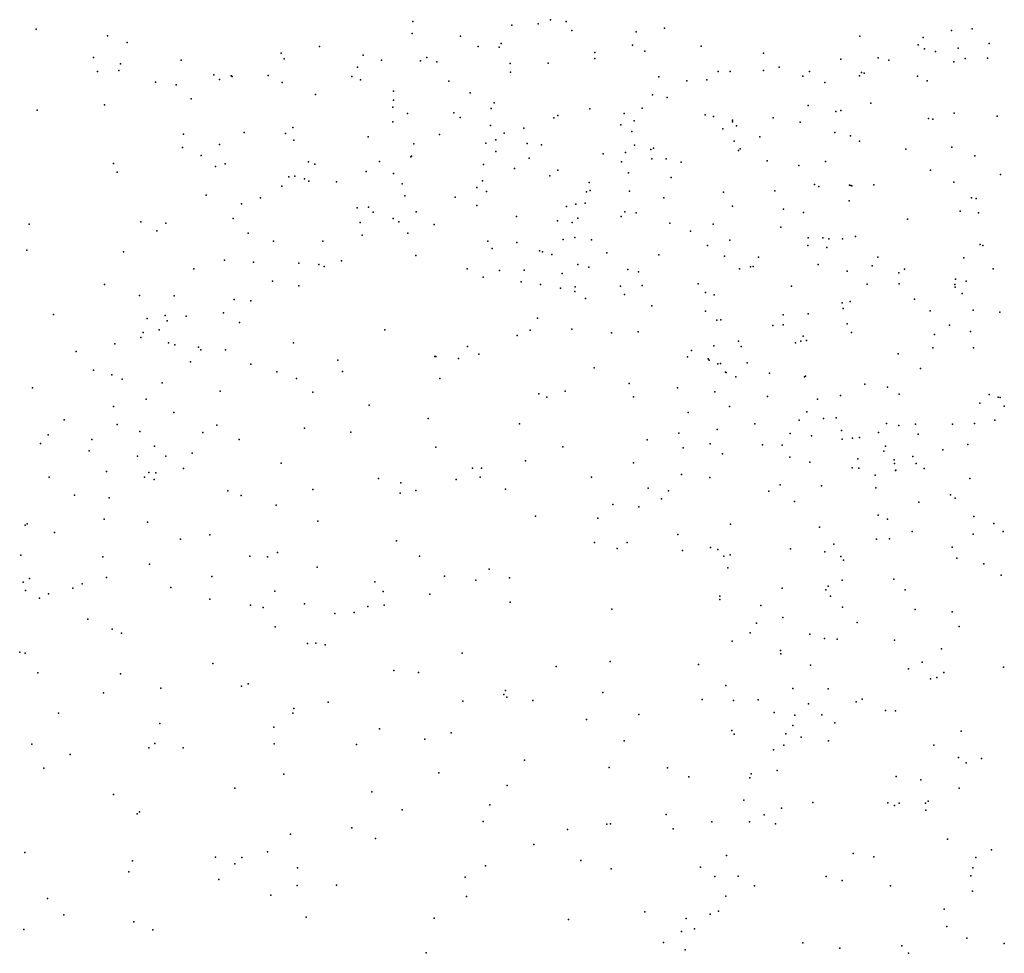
# Model space of a CAD drawing. Header units: metres. Extents: x -25 to 25, y -27.7 to 27.8.
# Tile 100 of 209: x -1.913 to -1.208, y -5.35 to -4.681. Entities that reach past the tile are written whole.
import ezdxf

# ---------------------------------------------------------------- set-up
doc = ezdxf.new("R2010")
doc.units = ezdxf.units.M

msp = doc.modelspace()

# ---------------------------------------------------------------- linework, layer by layer
for p in [(-1.6318, -4.6829, -1.6842), (-1.5333, -4.6815, 18.7787), (-1.522, -4.6828, 2.2279), (-1.9016, -4.6882, -1.7661), (-1.561, -4.6855, 23.7165), (-1.5421, -4.6844, 24.0622), (-1.518, -4.6892, 23.8942), (-1.4517, -4.6875, -1.6122), (-1.2461, -4.6893, 3.6562), (-1.2313, -4.6881, 16.0112), (-1.8505, -4.6931, 24.6619), (-1.6324, -4.6915, -21.404), (-1.5977, -4.6933, 3.2816), (-1.4718, -4.6903, 23.0365), (-1.3116, -4.6934, 15.397), (-1.2663, -4.6943, -6.1435), (-1.8366, -4.6979, -9.3513), (-1.6987, -4.7008, -9.4822), (-1.5852, -4.7007, 17.7876), (-1.57, -4.7013, 18.2546), (-1.5685, -4.6986, 1.3031), (-1.4745, -4.6998, 18.9208), (-1.4658, -4.7041, 1.3743), (-1.4254, -4.7004, 14.7474), (-1.2698, -4.6996, 19.418), (-1.2654, -4.7024, -9.2739), (-1.2575, -4.7043, -9.1083), (-1.2413, -4.7018, -8.913), (-1.219, -4.6986, 1.4658), (-1.8606, -4.7087, -9.2745), (-1.7979, -4.7106, 2.5662), (-1.7261, -4.7055, 0.7358), (-1.724, -4.7096, 3.1038), (-1.6675, -4.7068, -24.0384), (-1.6543, -4.7104, 0.9666), (-1.6263, -4.711, 1.1232), (-1.6218, -4.7087, -9.489), (-1.5016, -4.7093, 25.2897), (-1.5014, -4.7049, -9.505), (-1.3807, -4.7055, -7.0471), (-1.3254, -4.7098, -6.3166), (-1.2985, -4.7089, 15.5236), (-1.2908, -4.7104, 3.5939), (-1.2362, -4.7094, -6.0135), (-1.2203, -4.709, -5.8799), (-1.8425, -4.7179, 24.2757), (-1.8413, -4.7132, 25.4279), (-1.6715, -4.7156, 0.8142), (-1.6147, -4.7118, 2.3452), (-1.5621, -4.7128, 18.0849), (-1.535, -4.7126, -21.9067), (-1.3808, -4.7178, 15.9647), (-1.3694, -4.7155, -9.4146), (-1.2443, -4.7116, 14.4382), (-1.8577, -4.7187, -2.9819), (-1.7745, -4.721, 0.6341), (-1.7703, -4.7243, -9.3771), (-1.7619, -4.7216, 16.7909), (-1.7613, -4.7221, 17.1014), (-1.7354, -4.7214, 16.6558), (-1.6756, -4.7222, 2.4284), (-1.6693, -4.7245, 3.1507), (-1.6061, -4.7255, 18.7363), (-1.5619, -4.719, 19.5955), (-1.4557, -4.7225, 14.828), (-1.4357, -4.7253, 3.4288), (-1.4213, -4.7247, 25.2426), (-1.4132, -4.7186, -6.6206), (-1.4045, -4.7185, -2.873), (-1.3525, -4.722, -1.5372), (-1.3477, -4.7187, 1.4132), (-1.312, -4.7216, -9.323), (-1.3105, -4.7193, 19.0955), (-1.3086, -4.7198, 15.6543), (-1.2705, -4.7219, -1.4928), (-1.2634, -4.7253, 25.1854), (-1.8161, -4.7263, 2.8423), (-1.8014, -4.7281, 2.6637), (-1.7256, -4.7266, 2.4948), (-1.3367, -4.7265, 3.5314), (-1.7907, -4.7381, -9.2963), (-1.7015, -4.7351, -9.3952), (-1.6458, -4.7327, 16.4305), (-1.6458, -4.7392, 18.6383), (-1.5908, -4.7338, -1.6381), (-1.4603, -4.7354, 16.1309), (-1.4496, -4.7372, 15.0511), (-1.9011, -4.7463, -1.7116), (-1.8528, -4.7425, 0.5793), (-1.6463, -4.7442, 24.2084), (-1.5758, -4.745, -9.4356), (-1.5737, -4.7411, -2.9065), (-1.505, -4.7453, -9.4338), (-1.4676, -4.7448, 2.2745), (-1.3487, -4.7429, -6.398), (-1.3253, -4.7465, 15.7733), (-1.3037, -4.7412, -9.0154), (-1.6358, -4.7488, 18.2899), (-1.6024, -4.7483, 17.9656), (-1.5979, -4.7516, 0.9725), (-1.5309, -4.7517, 3.2748), (-1.5281, -4.7501, 24.1158), (-1.4805, -4.7488, 3.3419), (-1.4226, -4.7496, 22.9942), (-1.4165, -4.7509, -9.3226), (-1.4028, -4.7534, 15.2436), (-1.3738, -4.7517, -6.5166), (-1.329, -4.7473, 2.1919), (-1.2625, -4.7524, -7.2673), (-1.2593, -4.7528, 22.8371), (-1.244, -4.7485, 2.1563), (-1.2133, -4.7506, -5.7074), (-1.7179, -4.7587, 24.2681), (-1.6463, -4.7547, -9.3493), (-1.5763, -4.7574, -24.9035), (-1.5523, -4.7591, 3.0449), (-1.4829, -4.7567, 23.8372), (-1.4734, -4.7539, -9.3672), (-1.4098, -4.7598, -6.8306), (-1.4028, -4.7546, 2.2455), (-1.4, -4.7576, 19.0911), (-1.3544, -4.7548, 15.8923), (-1.7962, -4.7635, 17.0032), (-1.7527, -4.7623, -1.6667), (-1.7231, -4.763, -2.9518), (-1.7171, -4.7678, 2.996), (-1.664, -4.7653, 0.7077), (-1.6128, -4.7637, 25.2973), (-1.5725, -4.7675, 23.3563), (-1.5665, -4.7627, 1.0941), (-1.4751, -4.7615, 1.2491), (-1.3834, -4.7654, -9.1951), (-1.3296, -4.7624, 22.9032), (-1.3183, -4.7647, 1.3484), (-1.7969, -4.773, 24.3432), (-1.7704, -4.7708, 2.7765), (-1.6311, -4.7704, 18.8503), (-1.5795, -4.77, 16.304), (-1.55, -4.7702, 23.6374), (-1.5398, -4.7711, -9.351), (-1.4732, -4.7713, 14.7484), (-1.4614, -4.7744, 23.932), (-1.4594, -4.7735, -2.9228), (-1.4017, -4.7684, 14.5687), (-1.3975, -4.7741, -6.7498), (-1.312, -4.7686, -6.2439), (-1.2788, -4.7743, -7.1854), (-1.2458, -4.7727, -8.6985), (-1.7834, -4.7788, -2.9862), (-1.6334, -4.7798, 3.0951), (-1.6329, -4.7792, 17.8186), (-1.5725, -4.776, 0.9029), (-1.5486, -4.7807, 24.1979), (-1.4956, -4.7777, 23.1287), (-1.4796, -4.7767, -9.279), (-1.4607, -4.7812, 15.1305), (-1.4504, -4.7811, 14.6546), (-1.3987, -4.7752, 19.5711), (-1.2293, -4.779, -1.4453), (-1.8463, -4.7845, -9.0624), (-1.7733, -4.7866, 0.6058), (-1.7662, -4.7847, 18.4707), (-1.7067, -4.7833, 2.6256), (-1.7022, -4.785, 25.3208), (-1.6557, -4.7832, -9.2509), (-1.5813, -4.7852, 18.3936), (-1.559, -4.7882, -9.2677), (-1.4824, -4.7834, 19.0607), (-1.4397, -4.7835, 24.0325), (-1.378, -4.7826, -6.9473), (-1.3555, -4.786, -2.9284), (-1.3363, -4.7831, -1.4858), (-1.8436, -4.7907, -1.6699), (-1.7208, -4.794, 18.5414), (-1.7163, -4.7936, 2.8693), (-1.7096, -4.7955, 7.5218), (-1.6653, -4.7903, 17.7293), (-1.6457, -4.7918, 2.5393), (-1.5338, -4.7933, 2.3999), (-1.528, -4.7892, 16.2213), (-1.4775, -4.7911, 1.1404), (-1.4468, -4.7946, -9.0374), (-1.2611, -4.7894, -6.0558), (-1.211, -4.7925, 3.5816), (-1.7258, -4.8007, 16.5231), (-1.7064, -4.7971, 17.5171), (-1.6866, -4.7977, 18.784), (-1.6396, -4.799, 0.6464), (-1.586, -4.8016, -9.1841), (-1.5819, -4.7969, 0.7878), (-1.5055, -4.7981, -9.1781), (-1.3442, -4.7996, 14.4773), (-1.3411, -4.8009, 15.4722), (-1.3192, -4.8, -7.0801), (-1.3182, -4.8003, 15.7), (-1.3174, -4.8005, 15.6008), (-1.3016, -4.7998, 3.4876), (-1.2443, -4.798, -5.9503), (-1.7799, -4.8071, -9.054), (-1.741, -4.8091, 17.3719), (-1.6376, -4.8076, 3.0027), (-1.6015, -4.8086, -1.5804), (-1.579, -4.8045, 2.4903), (-1.5076, -4.8049, 25.188), (-1.5048, -4.8038, -1.5387), (-1.4767, -4.8043, 3.2704), (-1.4521, -4.8092, -8.9681), (-1.4094, -4.8051, 15.3172), (-1.3726, -4.8042, 1.1981), (-1.2317, -4.8092, -5.783), (-1.2284, -4.8097, 19.2194), (-1.7546, -4.8134, 16.6131), (-1.6717, -4.8163, 24.3403), (-1.6636, -4.8159, 2.7308), (-1.586, -4.8145, -9.0783), (-1.5217, -4.8153, -23.9061), (-1.5152, -4.8137, -9.0775), (-1.5085, -4.8129, 3.1967), (-1.4029, -4.8152, 1.1127), (-1.3194, -4.8113, 19.209), (-1.7607, -4.8238, -1.6295), (-1.6604, -4.8193, -9.063), (-1.646, -4.8239, 16.3676), (-1.6296, -4.8192, 2.6446), (-1.5576, -4.8225, 23.4756), (-1.5136, -4.8236, 24.2677), (-1.4826, -4.8224, 2.4378), (-1.48, -4.8192, 0.8945), (-1.4718, -4.8199, -20.7899), (-1.3664, -4.8173, 25.12), (-1.352, -4.8197, 2.3333), (-1.2398, -4.8187, -5.8548), (-1.2267, -4.8199, 2.293), (-1.9066, -4.828, -1.6647), (-1.8268, -4.8264, -3.0191), (-1.8089, -4.8273, 17.1377), (-1.6696, -4.8267, 17.8868), (-1.6419, -4.8264, 2.8932), (-1.6165, -4.8283, 25.214), (-1.5283, -4.8255, 23.2631), (-1.5178, -4.8267, -8.998), (-1.4478, -4.8273, -2.9666), (-1.4168, -4.8279, 0.9702), (-1.3683, -4.8301, -6.4455), (-1.2776, -4.8243, 18.0871), (-1.8153, -4.8327, 16.7265), (-1.7499, -4.8345, 18.337), (-1.6682, -4.8358, -2.9974), (-1.6355, -4.8344, 2.82), (-1.5159, -4.8375, -21.0569), (-1.4329, -4.8329, -8.8694), (-1.3486, -4.8378, -24.9147), (-1.3382, -4.8378, 3.3956), (-1.3149, -4.8368, 1.1044), (-1.7317, -4.8402, 25.2574), (-1.6964, -4.8402, 0.6118), (-1.5782, -4.8401, -24.2602), (-1.5751, -4.8453, 24.3388), (-1.5575, -4.8412, 2.5681), (-1.5241, -4.839, 15.0576), (-1.5038, -4.8391, 3.117), (-1.4207, -4.8432, 23.9654), (-1.4049, -4.8395, -6.6249), (-1.349, -4.8433, 16.0105), (-1.3353, -4.8447, 1.0147), (-1.3339, -4.8384, -8.7473), (-1.3242, -4.8384, -7.02), (-1.2254, -4.8425, 25.0429), (-1.2235, -4.8432, -7.2735), (-1.9083, -4.8467, -3.0413), (-1.8392, -4.8478, 16.9963), (-1.6297, -4.8504, 7.6991), (-1.5412, -4.847, 14.845), (-1.5391, -4.8479, 19.1106), (-1.5323, -4.8496, 3.0423), (-1.493, -4.8486, 19.7087), (-1.4556, -4.85, 23.7885), (-1.4087, -4.851, -1.4713), (-1.3842, -4.8516, 25.0361), (-1.2988, -4.8516, -8.6718), (-1.2373, -4.8522, -5.5965), (-1.7667, -4.8537, 18.7276), (-1.746, -4.8552, 18.2085), (-1.7135, -4.8559, 24.4353), (-1.6992, -4.8568, 17.9906), (-1.6955, -4.8584, 17.8006), (-1.6831, -4.8543, -1.5812), (-1.5136, -4.8568, -2.9917), (-1.5058, -4.8587, -8.9011), (-1.3899, -4.8585, 0.8171), (-1.3882, -4.8582, -6.5359), (-1.3415, -4.8569, -6.3178), (-1.3029, -4.8578, 0.9294), (-1.7887, -4.8599, 18.5077), (-1.5929, -4.86, -8.932), (-1.5815, -4.866, -1.5226), (-1.5699, -4.8611, 25.1431), (-1.5521, -4.861, 7.4553), (-1.525, -4.8634, 2.6339), (-1.4778, -4.8604, 2.5466), (-1.4703, -4.8622, 0.7263), (-1.3979, -4.86, 15.9623), (-1.3208, -4.8616, 15.8046), (-1.2837, -4.8628, 2.4004), (-1.2798, -4.8603, 3.4405), (-1.2162, -4.8599, 0.9253), (-1.8528, -4.8713, -8.9319), (-1.7325, -4.8687, 18.0958), (-1.7136, -4.8721, 17.6736), (-1.5543, -4.8694, 16.2073), (-1.5405, -4.8713, 2.8254), (-1.5155, -4.8729, 0.6493), (-1.4831, -4.8725, 16.1), (-1.4677, -4.8719, 15.3164), (-1.4276, -4.8707, 24.2983), (-1.3607, -4.8725, 22.9679), (-1.3065, -4.871, -1.4295), (-1.2836, -4.8708, 0.8495), (-1.2436, -4.8712, -7.1685), (-1.2433, -4.8731, -3.0051), (-1.2431, -4.8674, -5.7192), (-1.2356, -4.8688, -8.5525), (-1.8277, -4.879, 7.7439), (-1.8028, -4.8792, 17.2645), (-1.526, -4.8739, 23.5369), (-1.5159, -4.8762, 2.7456), (-1.4802, -4.8783, 25.0347), (-1.4222, -4.877, 15.4234), (-1.416, -4.8786, 3.1837), (-1.2385, -4.8777, -1.4002), (-1.7599, -4.8819, 18.8555), (-1.7479, -4.8829, 17.4983), (-1.5083, -4.8813, 24.4166), (-1.4608, -4.8864, 2.6682), (-1.3243, -4.8844, 2.4893), (-1.3187, -4.8833, -6.1944), (-1.2726, -4.8816, -7.0679), (-1.8892, -4.8927, 0.5343), (-1.8094, -4.8934, 18.3941), (-1.7943, -4.8939, 24.4834), (-1.7676, -4.8916, -8.9221), (-1.4223, -4.8904, 19.2244), (-1.3667, -4.893, 3.2417), (-1.3486, -4.8921, -21.7944), (-1.3236, -4.8884, 3.3115), (-1.2612, -4.89, -5.9137), (-1.2306, -4.8896, -5.45), (-1.2113, -4.8911, 2.4466), (-1.8223, -4.8955, 25.224), (-1.8078, -4.8972, 19.8384), (-1.756, -4.8984, 0.5743), (-1.5427, -4.8952, 14.7174), (-1.4141, -4.8967, -8.7272), (-1.4112, -4.8965, -3.0114), (-1.374, -4.9006, -6.4343), (-1.3666, -4.9, 24.2198), (-1.3208, -4.8994, 19.2915), (-1.2475, -4.9004, 24.9413), (-1.825, -4.9055, 18.57), (-1.8137, -4.9037, -1.607), (-1.652, -4.9037, -8.8784), (-1.5572, -4.9077, -8.8375), (-1.5478, -4.9039, 24.4889), (-1.5179, -4.9033, 14.6272), (-1.4896, -4.9058, 23.2346), (-1.4704, -4.9051, 14.5493), (-1.3524, -4.9083, -23.7617), (-1.3177, -4.9056, -8.6236), (-1.2582, -4.9071, -5.7764), (-1.2323, -4.9049, 14.3235), (-1.8453, -4.9136, 16.6755), (-1.8268, -4.9092, 3.2233), (-1.807, -4.913, 18.2662), (-1.8023, -4.9143, 18.7886), (-1.7173, -4.9129, 18.9672), (-1.5928, -4.9156, 14.9289), (-1.4163, -4.9151, 3.0499), (-1.3985, -4.9117, 0.6815), (-1.3968, -4.9155, 2.6608), (-1.3578, -4.913, 24.0335), (-1.354, -4.9118, 2.932), (-1.35, -4.9114, 2.5675), (-1.8731, -4.9193, 16.845), (-1.7853, -4.9161, 16.5168), (-1.7837, -4.918, 17.4205), (-1.766, -4.9181, 18.0242), (-1.6162, -4.9228, 25.0532), (-1.6154, -4.9228, 16.2385), (-1.5846, -4.9211, 0.6071), (-1.4323, -4.9184, 15.5108), (-1.2843, -4.9209, -7.0014), (-1.2593, -4.9166, 0.7597), (-1.2303, -4.9165, -5.3655), (-1.7911, -4.9265, 24.6887), (-1.7479, -4.9283, 16.4194), (-1.6856, -4.9253, 0.5783), (-1.5992, -4.9241, 15.0138), (-1.4351, -4.923, 2.8314), (-1.4204, -4.9245, 2.9727), (-1.4195, -4.9253, -1.4514), (-1.4134, -4.928, 24.9019), (-1.4116, -4.9278, 2.7639), (-1.3924, -4.9273, 14.4507), (-1.8606, -4.9326, 17.1045), (-1.8476, -4.9358, 18.6729), (-1.7292, -4.9337, -8.8606), (-1.6823, -4.9336, 24.5753), (-1.502, -4.9308, 23.3455), (-1.408, -4.934, 24.5191), (-1.4074, -4.9343, -8.6642), (-1.3764, -4.9348, 24.3439), (-1.3505, -4.9368, 24.8238), (-1.2682, -4.9313, -5.5764), (-1.8402, -4.9389, -3.0542), (-1.8115, -4.9416, 24.5674), (-1.7151, -4.9386, 25.0839), (-1.6126, -4.9386, -3.0299), (-1.4769, -4.9421, -8.7172), (-1.4005, -4.9374, -6.6619), (-1.3513, -4.9374, 3.1306), (-1.3081, -4.9427, 2.6196), (-1.9043, -4.9453, -1.6281), (-1.7699, -4.9477, 17.8178), (-1.7034, -4.9483, 7.3771), (-1.5417, -4.9494, 24.8205), (-1.5227, -4.9475, 15.3457), (-1.4422, -4.9453, 24.6227), (-1.4155, -4.948, 23.1212), (-1.3255, -4.9508, 22.9824), (-1.2918, -4.9447, -1.4076), (-1.2836, -4.9498, 0.6947), (-1.2191, -4.95, 2.5638), (-1.823, -4.9533, -8.8382), (-1.6632, -4.9577, 19.0959), (-1.536, -4.9519, 19.2108), (-1.4737, -4.9516, 24.7334), (-1.3778, -4.9515, 2.8965), (-1.3421, -4.9533, -6.262), (-1.2258, -4.9562, -3.0307), (-1.2125, -4.9518, 0.7143), (-1.2112, -4.9521, -1.3741), (-1.8462, -4.9587, 17.2544), (-1.8032, -4.9629, 25.1081), (-1.4347, -4.963, 0.6082), (-1.4051, -4.9587, 15.6377), (-1.3496, -4.9625, 18.2277), (-1.2082, -4.9583, -8.282), (-1.8816, -4.9681, 18.5767), (-1.8437, -4.9715, 16.5587), (-1.7723, -4.972, 25.0222), (-1.621, -4.9671, 24.9306), (-1.5554, -4.9709, -8.7354), (-1.387, -4.9711, -8.5893), (-1.3552, -4.9683, -6.8008), (-1.3378, -4.9671, 19.3392), (-1.3287, -4.9666, 3.0531), (-1.2927, -4.9707, -5.9628), (-1.2837, -4.9723, -5.753), (-1.2719, -4.9713, -8.4259), (-1.2452, -4.9712, 2.6588), (-1.2296, -4.9707, 3.2818), (-1.2149, -4.9685, -7.1634), (-1.893, -4.9788, 25.1373), (-1.8274, -4.9766, 0.5396), (-1.7823, -4.9771, -1.5863), (-1.7095, -4.9742, -8.7965), (-1.6762, -4.9769, -3.0444), (-1.4414, -4.9778, 23.6555), (-1.414, -4.975, 15.7343), (-1.3616, -4.978, 24.6758), (-1.3248, -4.9758, 2.8425), (-1.2984, -4.9773, -20.8506), (-1.2698, -4.9783, 2.7262), (-1.8986, -4.9851, 16.7724), (-1.8618, -4.9822, 24.6378), (-1.7562, -4.9823, 24.6637), (-1.4641, -4.9824, 16.0018), (-1.419, -4.9854, -3.0372), (-1.3814, -4.986, -6.4868), (-1.3674, -4.9864, -6.3539), (-1.3464, -4.9797, 23.955), (-1.3243, -4.982, 14.3477), (-1.317, -4.9812, -6.0689), (-1.3119, -4.9808, 24.2921), (-1.2343, -4.9859, 0.6539), (-1.8638, -4.9904, 18.7942), (-1.817, -4.9871, 16.4795), (-1.7899, -4.992, -8.7861), (-1.6154, -4.9877, 0.5726), (-1.5244, -4.9875, 0.5948), (-1.4382, -4.9883, 23.219), (-1.4101, -4.9926, 15.9299), (-1.2944, -4.9905, 24.6216), (-1.2933, -4.9871, -5.8677), (-1.2522, -4.9896, 18.0909), (-1.8292, -4.9941, 17.9981), (-1.8088, -4.9941, 17.7539), (-1.7262, -4.9991, 24.8712), (-1.5511, -4.9975, 14.5712), (-1.4737, -4.999, -1.4557), (-1.3618, -4.995, 16.2347), (-1.3474, -4.9985, -8.4914), (-1.3131, -4.996, 24.3981), (-1.2871, -4.9969, -24.5288), (-1.2869, -4.9995, -5.4986), (-1.2738, -4.9944, 24.7139), (-1.2713, -4.9994, 2.9231), (-1.8513, -5.0052, 18.08), (-1.821, -5.0058, 17.5417), (-1.8159, -5.006, 18.9442), (-1.7962, -5.0029, 24.7654), (-1.5892, -5.0027, 15.3104), (-1.5828, -5.0027, -1.4921), (-1.4395, -5.0073, 14.4437), (-1.3171, -5.0026, 19.7418), (-1.3124, -5.0027, -3.0416), (-1.2861, -5.0045, 24.5378), (-1.286, -5.0042, 24.1291), (-1.2657, -5.0029, 2.996), (-1.8924, -5.0093, 25.0331), (-1.824, -5.0093, 17.8368), (-1.8171, -5.011, -3.068), (-1.6565, -5.0102, 14.8488), (-1.6405, -5.0133, 15.19), (-1.6009, -5.011, 14.6609), (-1.5836, -5.0092, -3.0478), (-1.5038, -5.0091, -3.044), (-1.4191, -5.0094, 15.867), (-1.3687, -5.0146, 0.5927), (-1.3006, -5.0077, -5.6634), (-1.2329, -5.0101, -5.2854), (-1.7643, -5.0189, 16.3347), (-1.7034, -5.0181, -1.5451), (-1.641, -5.0206, 14.7495), (-1.6298, -5.0187, -8.6948), (-1.5654, -5.0178, 16.1139), (-1.4632, -5.0171, 19.3099), (-1.4487, -5.0191, 23.4962), (-1.3769, -5.0193, -6.5941), (-1.3392, -5.0154, -1.4116), (-1.3002, -5.0169, -6.8654), (-1.8743, -5.0222, -1.6137), (-1.8494, -5.0241, 24.8673), (-1.7549, -5.0223, 0.5545), (-1.4537, -5.0248, 18.347), (-1.3585, -5.0267, 23.0979), (-1.2694, -5.0272, -8.2423), (-1.2467, -5.0218, -6.9684), (-1.2434, -5.0242, -8.1112), (-1.7297, -5.0293, 3.2176), (-1.4887, -5.0289, 15.5712), (-1.47, -5.0304, 16.0623), (-1.9082, -5.0427, -3.0833), (-1.8531, -5.0393, 17.4134), (-1.822, -5.0414, -8.7154), (-1.7, -5.0407, -8.6912), (-1.5441, -5.0371, 15.4832), (-1.4994, -5.0385, -8.5919), (-1.2986, -5.0364, -24.18), (-1.2919, -5.0392, -5.4167), (-1.23, -5.0373, 2.7176), (-1.2156, -5.0423, -7.8476), (-1.9096, -5.0435, 17.1218), (-1.8886, -5.0489, 18.8659), (-1.4044, -5.043, 19.9037), (-1.3405, -5.0451, -6.1583), (-1.2743, -5.0482, 0.5934), (-1.2089, -5.0482, -3.0577), (-1.7983, -5.0537, 19.0241), (-1.7772, -5.0505, -1.5732), (-1.6435, -5.0548, 16.051), (-1.5017, -5.0559, 14.4772), (-1.4783, -5.0561, 15.7071), (-1.442, -5.0503, 15.8576), (-1.2997, -5.0536, 23.0443), (-1.2905, -5.0534, 23.9845), (-1.2305, -5.05, 24.5971), (-1.7289, -5.0631, 7.523), (-1.4854, -5.0603, 0.5654), (-1.4387, -5.0618, -8.4758), (-1.4186, -5.0596, 23.3046), (-1.4134, -5.061, -1.4269), (-1.3613, -5.0606, -6.2699), (-1.3368, -5.0628, 23.8395), (-1.3302, -5.0573, -6.7758), (-1.2455, -5.0593, -1.3678), (-1.9127, -5.0652, 16.5647), (-1.854, -5.0664, 17.6877), (-1.7487, -5.0659, 16.0392), (-1.736, -5.0664, 19.1178), (-1.627, -5.0658, 20.0576), (-1.4091, -5.0659, 0.5619), (-1.4046, -5.0649, -3.0598), (-1.3254, -5.066, -5.5758), (-1.3235, -5.0687, -5.9462), (-1.2423, -5.0673, -7.9585), (-1.8205, -5.0716, 15.9914), (-1.7003, -5.0737, 15.9164), (-1.5772, -5.0751, -1.4792), (-1.4063, -5.0742, 14.3734), (-1.2228, -5.0714, 24.5113), (-1.911, -5.0845, 16.0597), (-1.9064, -5.0819, 17.2416), (-1.8514, -5.0811, 16.2494), (-1.7759, -5.0803, 15.8491), (-1.6591, -5.0842, 15.8169), (-1.6092, -5.0801, 15.3999), (-1.5867, -5.083, 19.2731), (-1.5626, -5.0814, 15.8095), (-1.3244, -5.083, -5.7714), (-1.2874, -5.0823, -8.0762), (-1.2105, -5.0794, -21.5), (-1.9093, -5.0904, 18.1181), (-1.8755, -5.0888, 16.1511), (-1.8687, -5.0856, 15.8463), (-1.8053, -5.0882, -3.0807), (-1.7308, -5.0909, 15.7521), (-1.6531, -5.0911, 15.6778), (-1.3673, -5.0888, -8.2911), (-1.336, -5.0899, 14.316), (-1.3344, -5.0874, -6.0602), (-1.2793, -5.09, -6.8334), (-1.8992, -5.0958, -8.6699), (-1.8928, -5.0929, 17.9785), (-1.7773, -5.0966, 20.1618), (-1.6197, -5.093, 15.5244), (-1.5622, -5.0987, -3.0696), (-1.412, -5.0944, -8.3743), (-1.4119, -5.0969, 23.4794), (-1.3328, -5.0945, 19.4163), (-1.7482, -5.1008, 15.6653), (-1.7392, -5.1025, -8.6273), (-1.7096, -5.0999, 0.5455), (-1.6738, -5.1061, 14.758), (-1.6641, -5.1018, 15.2902), (-1.6525, -5.1008, -8.5797), (-1.4894, -5.1038, -8.4474), (-1.3825, -5.1012, -6.5852), (-1.3241, -5.1023, -3.0691), (-1.2721, -5.1041, 24.4018), (-1.2456, -5.1056, -7.8791), (-1.8647, -5.1109, 15.6686), (-1.6877, -5.1068, 15.2067), (-1.3669, -5.1098, 23.1879), (-1.3137, -5.1134, 2.899), (-1.8473, -5.118, 3.2693), (-1.7305, -5.1165, -1.555), (-1.3857, -5.1139, 23.6222), (-1.2406, -5.1163, -6.8908), (-1.8405, -5.1209, -1.6025), (-1.4031, -5.1268, -8.2408), (-1.3902, -5.1207, -6.3602), (-1.3474, -5.1216, -8.141), (-1.3369, -5.1247, -5.8263), (-1.3279, -5.1252, -5.3991), (-1.2869, -5.1259, 23.8695), (-1.7074, -5.1284, 19.1868), (-1.7013, -5.1282, 14.9247), (-1.6948, -5.1293, 18.5217), (-1.3685, -5.1334, 0.5325), (-1.2533, -5.1322, 0.5314), (-1.9135, -5.1346, 18.8893), (-1.9095, -5.1352, 17.3487), (-1.5965, -5.1352, -8.4882), (-1.4905, -5.1413, 19.3638), (-1.3683, -5.1358, -6.1992), (-1.7751, -5.1426, 15.5332), (-1.6455, -5.1477, 14.6482), (-1.5291, -5.1449, 0.5437), (-1.4272, -5.1434, -1.4439), (-1.3471, -5.1438, -5.7384), (-1.2769, -5.1465, 18.133), (-1.2671, -5.1418, -5.3091), (-1.2088, -5.1453, 23.0362), (-1.9005, -5.1494, 17.689), (-1.8414, -5.1502, 15.5931), (-1.6279, -5.1492, -1.5092), (-1.261, -5.1536, -1.3931), (-1.2565, -5.1527, 19.8696), (-1.2516, -5.1491, -3.0756), (-1.8125, -5.1603, 19.0962), (-1.7545, -5.1589, 15.4347), (-1.7498, -5.1573, 0.541), (-1.5656, -5.162, -8.4224), (-1.4077, -5.1585, -6.4505), (-1.3598, -5.1606, 23.3641), (-1.3344, -5.1608, 23.2494), (-1.8535, -5.1638, -8.5812), (-1.596, -5.1696, 0.5382), (-1.5667, -5.1648, 16.0974), (-1.5645, -5.1669, 14.5075), (-1.5459, -5.1691, 18.4226), (-1.4958, -5.1634, -3.0773), (-1.4246, -5.1684, 3.1216), (-1.4021, -5.1691, 16.3718), (-1.3844, -5.1687, -6.2711), (-1.3101, -5.1682, 15.6918), (-1.7172, -5.1749, 15.303), (-1.6925, -5.1703, -8.4956), (-1.3485, -5.1715, -5.4477), (-1.3143, -5.1702, -6.7416), (-1.2934, -5.1764, 23.7366), (-1.2862, -5.1767, -7.8953), (-1.8858, -5.1783, 0.5197), (-1.7178, -5.1782, 15.08), (-1.5074, -5.1828, -8.3093), (-1.4701, -5.1792, -8.2425), (-1.3731, -5.1779, 19.4314), (-1.3583, -5.1796, -6.6511), (-1.339, -5.1795, -7.9627), (-1.813, -5.1856, 0.5298), (-1.7314, -5.1883, 15.1856), (-1.6557, -5.1894, 20.3122), (-1.4033, -5.1906, -3.0824), (-1.3597, -5.1871, -5.9626), (-1.3297, -5.1852, 23.5759), (-1.6233, -5.1968, 19.3009), (-1.6044, -5.1923, 3.2423), (-1.4017, -5.1932, -6.3593), (-1.3648, -5.193, -6.5784), (-1.3536, -5.1955, 14.3049), (-1.3342, -5.198, -1.4327), (-1.239, -5.1911, -7.774), (-1.9047, -5.2004, 18.9639), (-1.8209, -5.203, -3.0802), (-1.8168, -5.2, -8.5084), (-1.7963, -5.2031, 15.3458), (-1.7313, -5.2002, 14.9942), (-1.6723, -5.2006, -1.5459), (-1.4804, -5.1981, 24.5285), (-1.3736, -5.2046, -5.675), (-1.3662, -5.2011, -5.8177), (-1.2587, -5.2012, 23.1543), (-1.8773, -5.2078, 20.2842), (-1.552, -5.212, 19.3649), (-1.2411, -5.21, 23.7993), (-1.2246, -5.2107, -7.6935), (-1.8962, -5.2177, -8.5084), (-1.4913, -5.2173, -8.1873), (-1.4494, -5.2174, 0.5079), (-1.2356, -5.2138, 2.7143), (-1.7244, -5.222, 14.8696), (-1.6132, -5.221, -3.086), (-1.4341, -5.2238, -8.0704), (-1.3905, -5.2245, -5.5974), (-1.3895, -5.2218, -6.1384), (-1.3709, -5.2193, -5.8931), (-1.2857, -5.2237, -5.292), (-1.2681, -5.2261, 14.2597), (-1.7595, -5.2319, -8.4355), (-1.5644, -5.2302, -8.2726), (-1.2406, -5.2319, 19.4946), (-1.8463, -5.2365, -1.622), (-1.6612, -5.2346, -8.365), (-1.5768, -5.2439, -1.5109), (-1.3948, -5.2406, -6.5039), (-1.3677, -5.2463, -5.3753), (-1.3453, -5.2422, -7.9095), (-1.2917, -5.2426, 23.4325), (-1.2869, -5.2443, -7.8304), (-1.2836, -5.2428, 23.5265), (-1.2646, -5.2427, -6.7818), (-1.2627, -5.2412, -1.4238), (-1.8293, -5.2504, 19.1373), (-1.8277, -5.249, -8.4333), (-1.6395, -5.2475, 14.5719), (-1.4505, -5.2508, 20.354), (-1.3802, -5.2511, -1.4651), (-1.2644, -5.2477, 19.479), (-1.6755, -5.2604, -3.0792), (-1.5815, -5.2559, 20.4465), (-1.521, -5.2615, 14.4288), (-1.493, -5.2577, -8.1089), (-1.4904, -5.2575, 19.4136), (-1.4453, -5.2612, -3.0905), (-1.4178, -5.256, -6.3869), (-1.3907, -5.2561, -5.7325), (-1.3721, -5.2576, 19.459), (-1.7196, -5.2649, 19.2554), (-1.6586, -5.2681, -8.2779), (-1.5451, -5.2724, -3.0895), (-1.249, -5.2686, 0.4572), (-1.9098, -5.2782, 19.0109), (-1.7733, -5.2815, 15.1448), (-1.7544, -5.2816, 15.0446), (-1.7361, -5.2777, -8.3403), (-1.4071, -5.2802, -5.5276), (-1.3164, -5.2787, -3.0956), (-1.3017, -5.2811, 20.2705), (-1.2286, -5.2817, 23.6379), (-1.2173, -5.2762, 19.3199), (-1.8327, -5.284, 0.5239), (-1.7594, -5.2861, 24.6703), (-1.7145, -5.2891, 14.777), (-1.5798, -5.2877, 14.5001), (-1.5116, -5.2839, 0.5153), (-1.4898, -5.2897, -1.4933), (-1.4259, -5.2887, -6.2937), (-1.2307, -5.2891, -5.2198), (-1.8353, -5.2919, 15.2513), (-1.5943, -5.2957, -8.1592), (-1.4156, -5.2952, -5.6613), (-1.3989, -5.2951, -5.9156), (-1.3357, -5.2952, -6.6442), (-1.2321, -5.2947, 18.0058), (-1.7709, -5.2974, 3.307), (-1.7148, -5.3018, 16.0743), (-1.6866, -5.3015, 18.508), (-1.3872, -5.3019, -6.5397), (-1.3244, -5.2981, -1.464), (-1.2897, -5.3019, 19.7435), (-1.7336, -5.3086, 14.8773), (-1.5934, -5.3097, 19.3696), (-1.4077, -5.3093, -5.8214), (-1.2311, -5.3059, 16.7957), (-1.8936, -5.3111, -3.0575), (-1.8819, -5.3227, -1.643), (-1.7083, -5.3243, -8.24), (-1.4656, -5.3206, 20.5279), (-1.419, -5.3223, 3.251), (-1.4129, -5.3201, -1.4919), (-1.2512, -5.3186, 14.2551), (-1.8318, -5.3278, 18.5952), (-1.6165, -5.3251, -3.0703), (-1.5203, -5.3261, 18.3764), (-1.4361, -5.3254, -7.9556), (-1.2494, -5.3311, 19.9696), (-1.9106, -5.3332, -8.367), (-1.8182, -5.3336, 20.5539), (-1.4395, -5.3346, -6.3488), (-1.4302, -5.3327, -6.1077), (-1.4524, -5.3426, -6.2253), (-1.3525, -5.3428, 19.4773), (-1.2817, -5.345, 2.8012), (-1.235, -5.3394, -7.6769), (-1.2083, -5.3432, -6.8213), (-1.6224, -5.3499, 20.6495), (-1.4369, -5.3477, 0.4817), (-1.326, -5.3466, 14.2833), (-1.2769, -5.3503, 0.4269)]:
    msp.add_point(p)

doc.saveas('drawing.dxf')
